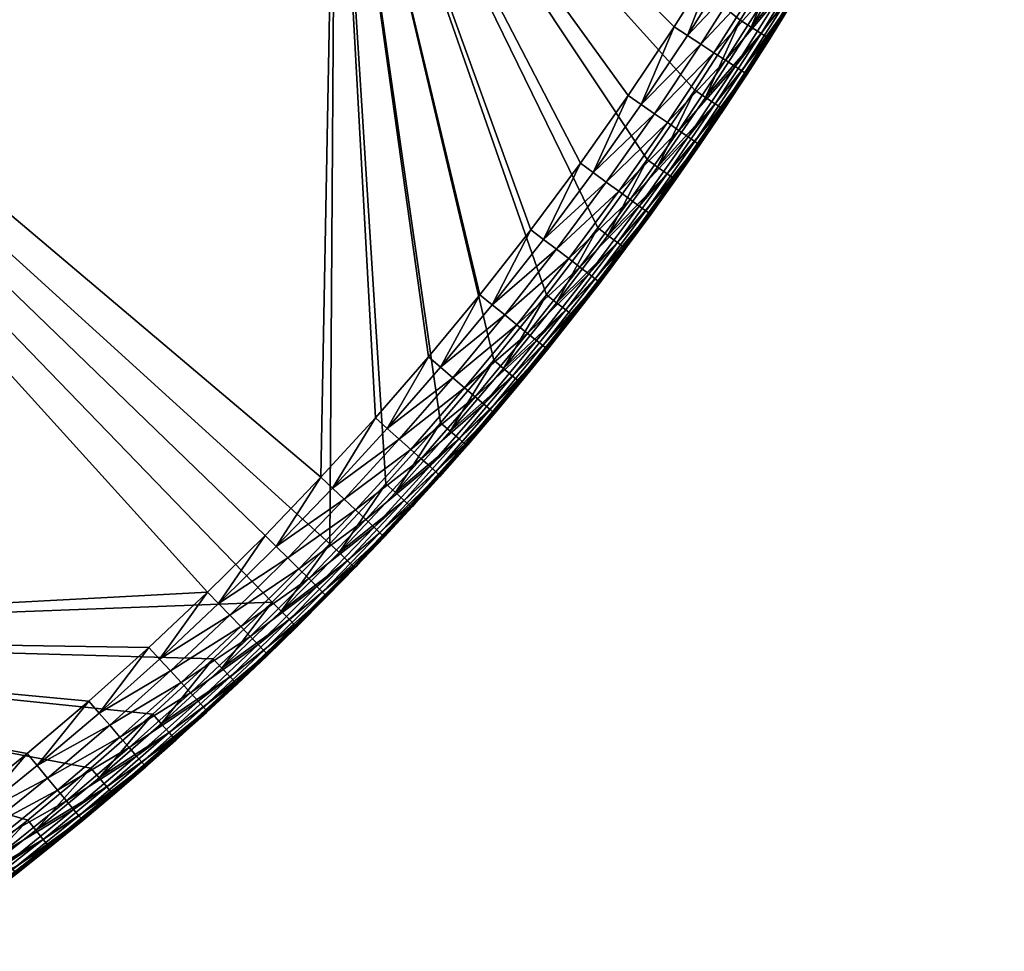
# Model space of a CAD drawing. Header units: centimetres. Extents: x -679 to 534, y -307 to 273.
# Tile 7 of 43: x -226 to -142, y -254 to -175. Entities that reach past the tile are written whole.
import ezdxf

# ---------------------------------------------------------------- set-up
doc = ezdxf.new("R2010")
doc.units = ezdxf.units.CM
doc.layers.add('Fbx_Root', color=18, linetype='Continuous', true_color=0x000000)

msp = doc.modelspace()

# ---------------------------------------------------------------- meshes
at = {"layer": 'Fbx_Root'}
mesh = msp.add_polyface(dxfattribs=at)
corners = [(-359.006, 12.997, 300), (-359.006, -67.003, 300), (-439.005, -67.003, 300), (-279.006, -147.003, 300), (-279.006, -227.003, 300), (-359.006, -227.003, 300), (-359.006, -147.003, 300), (-279.006, -67.003, 300), (-279.006, 12.997, 300), (-199.006, -67.003, 300), (-199.006, -147.003, 300), (-199.006, 12.997, 300), (-204.372, -224.172, 300), (-230.678, -247.058, 300), (-236.394, -251.314, 300), (-225.075, -242.656, 300), (-219.727, -238.231, 300), (-209.372, -228.986, 300), (-214.492, -233.673, 300), (-199.492, -219.233, 300), (-213.104, -235.228, 300.586), (-218.378, -239.82, 300.586), (-219.025, -239.058, 300.14), (-212.667, -235.718, 301.264), (-217.954, -240.32, 301.264), (-212.562, -235.835, 301.636), (-217.852, -240.441, 301.636), (-214.492, -233.673, 300), (-213.769, -234.483, 300.14), (-219.727, -238.231, 300), (-359.006, -147.003, 350), (-439.005, -227.003, 350), (-359.006, -227.003, 350), (-359.006, -67.003, 350), (-439.005, -147.003, 350), (-359.006, 12.997, 350), (-439.005, -67.003, 350), (-279.006, -147.003, 350), (-279.006, -227.003, 350), (-279.006, -67.003, 350), (-279.006, 12.997, 350), (-199.006, -67.003, 350), (-199.006, -147.003, 350), (-199.006, 12.997, 350), (-209.843, -223.333, 350), (-247.633, -253.75, 350), (-241.846, -249.778, 350), (-230.588, -241.394, 350), (-225.125, -236.987, 350), (-219.917, -232.564, 350), (-214.822, -228.011, 350), (-204.982, -218.531, 350), (-200.245, -213.61, 350), (-215.16, -238.192, 302), (-215.077, -238.119, 345), (-217.737, -240.408, 345), (-217.82, -240.478, 302), (-219.036, -233.575, 349.917), (-218.135, -234.609, 349.649), (-212.99, -230.011, 349.649), (-220.755, -242.264, 346.84), (-215.158, -238.027, 345.91), (-215.417, -237.729, 346.84), (-221.191, -241.737, 347.736), (-215.866, -237.214, 347.736), (-221.802, -241, 348.536), (-216.495, -236.492, 348.536), (-222.553, -240.093, 349.185), (-217.268, -235.604, 349.185), (-223.395, -239.076, 349.649), (-224.269, -238.02, 349.917), (-229.76, -242.448, 349.917), (-217.737, -240.408, 345), (-215.077, -238.119, 345), (-213.916, -229, 349.917), (-214.822, -228.011, 350), (-219.917, -232.564, 350), (-225.125, -236.987, 350)]
mesh.append_faces([[corners[k] for k in face] for face in [(0, 1, 2, 2), (3, 4, 5, 5), (3, 5, 6, 6), (7, 3, 6, 6), (7, 6, 1, 1), (8, 7, 1, 1), (9, 10, 3, 3), (9, 3, 7, 7), (11, 9, 7, 7), (3, 12, 4, 4), (13, 14, 4, 4), (15, 13, 4, 4), (15, 4, 16, 16), (17, 18, 4, 4), (12, 17, 4, 4), (18, 16, 4, 4), (19, 12, 3, 3), (19, 3, 10, 10), (20, 21, 22, 22), (23, 24, 21, 21), (25, 26, 24, 24), (27, 28, 22, 22), (27, 22, 29, 29), (30, 31, 32, 32), (33, 34, 30, 30), (35, 36, 33, 33), (37, 30, 32, 32), (37, 32, 38, 38), (39, 33, 30, 30), (39, 30, 37, 37), (40, 33, 39, 39), (41, 39, 37, 37), (41, 37, 42, 42), (43, 39, 41, 41), (44, 37, 38, 38), (45, 46, 38, 38), (47, 48, 38, 38), (48, 49, 38, 38), (49, 50, 38, 38), (37, 44, 51, 51), (51, 52, 37, 37), (52, 42, 37, 37), (44, 38, 50, 50), (53, 54, 55, 55), (53, 55, 56, 56), (57, 58, 59, 59), (60, 61, 62, 62), (63, 60, 62, 62), (63, 62, 64, 64), (65, 63, 64, 64), (65, 64, 66, 66), (67, 65, 66, 66), (67, 66, 68, 68), (69, 67, 68, 68), (69, 68, 58, 58), (70, 69, 58, 58), (70, 58, 57, 57), (71, 69, 70, 70), (61, 72, 73, 73), (57, 74, 75, 75), (57, 75, 76, 76), (71, 70, 77, 77), (70, 57, 76, 76), (70, 76, 77, 77)]])
mesh = msp.add_polyface(dxfattribs=at)
corners = [(-176.804, -192.486, 300), (-181.138, -198.151, 300), (-199.006, -147.003, 300), (-168.581, -180.83, 300), (-172.618, -186.711, 300), (-161.043, -168.89, 300), (-164.736, -174.908, 300), (-157.504, -162.779, 300), (-154.122, -156.581, 300), (-150.947, -150.393, 300), (-147.928, -144.128, 300), (-145.068, -137.789, 300), (-142.367, -131.38, 300), (-159.253, -169.957, 300.586), (-163.819, -175.487, 300.14), (-160.111, -169.445, 300.14), (-158.689, -170.293, 301.264), (-162.974, -176.021, 300.586), (-158.554, -170.374, 301.636), (-162.419, -176.371, 301.264), (-155.688, -163.801, 300.586), (-156.558, -163.311, 300.14), (-155.115, -164.122, 301.264), (-154.978, -164.2, 301.636), (-161.043, -168.89, 300), (-164.736, -174.908, 300), (-157.504, -162.779, 300), (-158.511, -170.399, 302), (-160.358, -173.452, 302), (-156.703, -167.323, 302), (-178.274, -187.02, 350), (-174.231, -181.29, 350), (-199.006, -147.003, 350), (-170.338, -175.458, 350), (-166.635, -169.592, 350), (-159.682, -157.587, 350), (-163.082, -163.634, 350), (-156.437, -151.456, 350), (-182.462, -192.644, 350), (-153.396, -145.342, 350), (-150.51, -139.154, 350), (-158.511, -170.399, 302), (-158.511, -170.398, 345), (-160.354, -173.446, 345), (-160.358, -173.452, 302), (-156.703, -167.323, 302), (-156.706, -167.327, 345), (-160.735, -164.993, 349.649), (-159.593, -165.654, 349.185), (-156.143, -159.518, 349.185), (-157.301, -158.886, 349.649), (-161.922, -164.306, 349.917), (-158.505, -158.229, 349.917), (-160.795, -173.175, 346.84), (-160.459, -173.382, 345.91), (-156.812, -167.265, 345.91), (-157.153, -167.067, 346.84), (-161.378, -172.818, 347.736), (-157.745, -166.725, 347.736), (-162.194, -172.317, 348.536), (-158.573, -166.245, 348.536), (-163.198, -171.701, 349.185), (-164.323, -171.011, 349.649), (-165.492, -170.293, 349.917), (-166.956, -177.654, 349.185), (-168.063, -176.935, 349.649), (-169.213, -176.188, 349.917), (-158.511, -170.398, 345), (-156.706, -167.327, 345), (-160.354, -173.446, 345), (-156.437, -151.456, 350), (-159.682, -157.587, 350), (-163.082, -163.634, 350), (-166.635, -169.592, 350)]
mesh.append_faces([[corners[k] for k in face] for face in [(0, 1, 2, 2), (3, 4, 2, 2), (2, 5, 6, 6), (7, 5, 2, 2), (7, 2, 8, 8), (9, 2, 10, 10), (11, 10, 2, 2), (2, 9, 8, 8), (6, 3, 2, 2), (12, 11, 2, 2), (13, 14, 15, 15), (16, 17, 13, 13), (18, 19, 16, 16), (20, 13, 15, 15), (20, 15, 21, 21), (22, 16, 13, 13), (23, 18, 16, 16), (24, 15, 14, 14), (24, 14, 25, 25), (26, 21, 15, 15), (26, 15, 24, 24), (18, 27, 28, 28), (18, 29, 27, 27), (30, 31, 32, 32), (33, 32, 31, 31), (33, 34, 32, 32), (35, 32, 36, 36), (35, 37, 32, 32), (36, 32, 34, 34), (38, 30, 32, 32), (39, 32, 37, 37), (39, 40, 32, 32), (41, 42, 43, 43), (41, 43, 44, 44), (45, 46, 42, 42), (45, 42, 41, 41), (47, 48, 49, 49), (47, 49, 50, 50), (51, 47, 50, 50), (51, 50, 52, 52), (53, 54, 55, 55), (53, 55, 56, 56), (57, 53, 56, 56), (57, 56, 58, 58), (59, 57, 58, 58), (59, 58, 60, 60), (61, 59, 60, 60), (61, 60, 48, 48), (62, 61, 48, 48), (62, 48, 47, 47), (63, 62, 47, 47), (63, 47, 51, 51), (64, 59, 61, 61), (65, 61, 62, 62), (66, 62, 63, 63), (55, 67, 68, 68), (54, 69, 67, 67), (54, 67, 55, 55), (52, 70, 71, 71), (63, 51, 72, 72), (63, 72, 73, 73), (66, 63, 73, 73), (51, 52, 71, 71), (51, 71, 72, 72)]])
mesh = msp.add_polyface(dxfattribs=at)
corners = [(-194.737, -214.173, 300), (-199.492, -219.233, 300), (-199.006, -147.003, 300), (-172.618, -186.711, 300), (-176.804, -192.486, 300), (-166.848, -181.987, 300.586), (-171.731, -187.336, 300.14), (-167.679, -181.433, 300.14), (-166.302, -182.352, 301.264), (-170.915, -187.912, 300.586), (-166.171, -182.439, 301.636), (-170.378, -188.291, 301.264), (-162.974, -176.021, 300.586), (-163.819, -175.487, 300.14), (-162.419, -176.371, 301.264), (-162.285, -176.455, 301.636), (-159.253, -169.957, 300.586), (-158.689, -170.293, 301.264), (-158.554, -170.374, 301.636), (-164.736, -174.908, 300), (-168.581, -180.83, 300), (-170.25, -188.382, 301.636), (-166.13, -182.467, 302), (-160.358, -173.452, 302), (-164.168, -179.486, 302), (-162.244, -176.481, 302), (-200.245, -213.61, 350), (-195.633, -208.572, 350), (-199.006, -147.003, 350), (-182.462, -192.644, 350), (-186.794, -198.158, 350), (-162.244, -176.481, 302), (-162.237, -176.47, 345), (-164.158, -179.471, 345), (-164.168, -179.486, 302), (-160.358, -173.452, 302), (-160.354, -173.446, 345), (-166.13, -182.467, 302), (-166.138, -182.478, 345), (-168.156, -185.46, 345), (-164.591, -179.189, 346.84), (-164.261, -179.404, 345.91), (-160.459, -173.382, 345.91), (-160.795, -173.175, 346.84), (-165.165, -178.817, 347.736), (-161.378, -172.818, 347.736), (-165.968, -178.295, 348.536), (-162.194, -172.317, 348.536), (-166.956, -177.654, 349.185), (-168.063, -176.935, 349.649), (-163.198, -171.701, 349.185), (-169.213, -176.188, 349.917), (-164.323, -171.011, 349.649), (-168.583, -185.167, 346.84), (-168.258, -185.39, 345.91), (-169.147, -184.78, 347.736), (-169.936, -184.239, 348.536), (-170.907, -183.572, 349.185), (-171.995, -182.825, 349.649), (-173.126, -182.049, 349.917), (-177.188, -187.807, 349.917), (-162.237, -176.47, 345), (-160.354, -173.446, 345), (-166.138, -182.478, 345), (-164.158, -179.471, 345), (-168.156, -185.46, 345), (-170.338, -175.458, 350), (-174.231, -181.29, 350), (-166.635, -169.592, 350)]
mesh.append_faces([[corners[k] for k in face] for face in [(0, 1, 2, 2), (2, 3, 4, 4), (5, 6, 7, 7), (8, 9, 5, 5), (10, 11, 8, 8), (12, 5, 7, 7), (12, 7, 13, 13), (14, 8, 5, 5), (14, 5, 12, 12), (15, 10, 8, 8), (15, 8, 14, 14), (16, 12, 13, 13), (17, 14, 12, 12), (18, 15, 14, 14), (19, 13, 7, 7), (19, 7, 20, 20), (20, 7, 6, 6), (21, 10, 22, 22), (18, 23, 15, 15), (10, 15, 24, 24), (10, 24, 22, 22), (15, 25, 24, 24), (23, 25, 15, 15), (26, 27, 28, 28), (29, 28, 30, 30), (31, 32, 33, 33), (31, 33, 34, 34), (35, 36, 32, 32), (35, 32, 31, 31), (37, 38, 39, 39), (34, 33, 38, 38), (34, 38, 37, 37), (40, 41, 42, 42), (40, 42, 43, 43), (44, 40, 43, 43), (44, 43, 45, 45), (46, 44, 45, 45), (46, 45, 47, 47), (48, 46, 47, 47), (49, 48, 50, 50), (51, 49, 52, 52), (53, 54, 41, 41), (53, 41, 40, 40), (55, 53, 40, 40), (55, 40, 44, 44), (56, 55, 44, 44), (56, 44, 46, 46), (57, 56, 46, 46), (57, 46, 48, 48), (58, 57, 48, 48), (58, 48, 49, 49), (59, 58, 49, 49), (59, 49, 51, 51), (60, 58, 59, 59), (42, 61, 62, 62), (41, 63, 64, 64), (54, 65, 63, 63), (41, 64, 61, 61), (54, 63, 41, 41), (42, 41, 61, 61), (59, 51, 66, 66), (59, 66, 67, 67), (51, 68, 66, 66), (60, 59, 67, 67)]])
mesh = msp.add_polyface(dxfattribs=at)
corners = [(-199.006, -147.003, 300), (-190.111, -208.995, 300), (-194.737, -214.173, 300), (-185.616, -203.703, 300), (-181.138, -198.151, 300), (-184.011, -205.033, 300.586), (-189.293, -209.708, 300.14), (-184.78, -204.395, 300.14), (-183.505, -205.451, 301.264), (-188.54, -210.364, 300.586), (-179.499, -199.439, 300.586), (-180.285, -198.822, 300.14), (-178.983, -199.844, 301.264), (-178.859, -199.942, 301.636), (-183.384, -205.552, 301.636), (-175.133, -193.731, 300.586), (-174.606, -194.123, 301.264), (-181.138, -198.151, 300), (-185.616, -203.703, 300), (-176.804, -192.486, 300), (-175.934, -193.134, 300.14), (-181.065, -202.792, 302), (-183.346, -205.583, 302), (-176.612, -197.123, 302), (-178.82, -199.972, 302), (-191.148, -203.421, 350), (-199.006, -147.003, 350), (-195.633, -208.572, 350), (-186.794, -198.158, 350), (-178.82, -199.972, 302), (-178.816, -199.967, 345), (-181.058, -202.784, 345), (-181.065, -202.792, 302), (-176.612, -197.123, 302), (-183.277, -205.5, 345), (-183.346, -205.583, 302), (-181.397, -193.458, 349.917), (-180.308, -194.292, 349.649), (-176.078, -188.612, 349.649), (-181.461, -202.459, 346.84), (-181.154, -202.707, 345.91), (-176.707, -197.046, 345.91), (-181.993, -202.03, 347.736), (-177.021, -196.806, 346.84), (-177.564, -196.391, 347.736), (-182.738, -201.429, 348.536), (-178.324, -195.809, 348.536), (-183.655, -200.689, 349.185), (-179.26, -195.093, 349.185), (-184.682, -199.861, 349.649), (-185.75, -199, 349.917), (-185.925, -207.854, 346.84), (-185.624, -208.109, 345.91), (-186.446, -207.411, 347.736), (-187.176, -206.792, 348.536), (-188.074, -206.03, 349.185), (-189.08, -205.176, 349.649), (-190.126, -204.288, 349.917), (-194.633, -209.465, 349.917), (-183.277, -205.5, 345), (-181.058, -202.784, 345), (-178.816, -199.967, 345), (-177.188, -187.807, 349.917), (-178.274, -187.02, 350), (-182.462, -192.644, 350), (-186.794, -198.158, 350), (-191.148, -203.421, 350)]
mesh.append_faces([[corners[k] for k in face] for face in [(0, 1, 2, 2), (1, 0, 3, 3), (3, 0, 4, 4), (5, 6, 7, 7), (8, 9, 5, 5), (10, 5, 7, 7), (10, 7, 11, 11), (12, 8, 5, 5), (12, 5, 10, 10), (13, 14, 8, 8), (13, 8, 12, 12), (15, 10, 11, 11), (16, 12, 10, 10), (17, 11, 7, 7), (17, 7, 18, 18), (19, 20, 11, 11), (19, 11, 17, 17), (14, 13, 21, 21), (14, 21, 22, 22), (13, 23, 24, 24), (24, 21, 13, 13), (25, 26, 27, 27), (26, 25, 28, 28), (29, 30, 31, 31), (29, 31, 32, 32), (33, 30, 29, 29), (32, 31, 34, 34), (32, 34, 35, 35), (36, 37, 38, 38), (39, 40, 41, 41), (42, 39, 43, 43), (42, 43, 44, 44), (45, 42, 44, 44), (45, 44, 46, 46), (47, 45, 46, 46), (47, 46, 48, 48), (49, 47, 48, 48), (49, 48, 37, 37), (50, 49, 37, 37), (50, 37, 36, 36), (51, 52, 40, 40), (51, 40, 39, 39), (53, 51, 39, 39), (53, 39, 42, 42), (54, 53, 42, 42), (54, 42, 45, 45), (55, 54, 45, 45), (55, 45, 47, 47), (56, 55, 47, 47), (56, 47, 49, 49), (57, 56, 49, 49), (57, 49, 50, 50), (58, 56, 57, 57), (40, 59, 60, 60), (40, 60, 61, 61), (40, 61, 41, 41), (40, 52, 59, 59), (36, 62, 63, 63), (36, 63, 64, 64), (57, 50, 65, 65), (57, 65, 66, 66), (58, 57, 66, 66), (50, 36, 64, 64), (50, 64, 65, 65)]])
mesh = msp.add_polyface(dxfattribs=at)
corners = [(-175.133, -193.731, 300.586), (-180.285, -198.822, 300.14), (-175.934, -193.134, 300.14), (-174.606, -194.123, 301.264), (-179.499, -199.439, 300.586), (-174.48, -194.217, 301.636), (-178.859, -199.942, 301.636), (-178.983, -199.844, 301.264), (-170.915, -187.912, 300.586), (-171.731, -187.336, 300.14), (-170.378, -188.291, 301.264), (-170.25, -188.382, 301.636), (-166.848, -181.987, 300.586), (-166.302, -182.352, 301.264), (-166.171, -182.439, 301.636), (-172.618, -186.711, 300), (-176.804, -192.486, 300), (-168.581, -180.83, 300), (-176.612, -197.123, 302), (-166.13, -182.467, 302), (-168.151, -185.452, 302), (-170.209, -188.41, 302), (-172.306, -191.342, 302), (-174.44, -194.247, 302), (-166.13, -182.467, 302), (-168.156, -185.46, 345), (-168.151, -185.452, 302), (-170.209, -188.41, 302), (-170.213, -188.416, 345), (-172.308, -191.345, 345), (-172.306, -191.342, 302), (-174.44, -194.247, 302), (-174.44, -194.246, 345), (-176.61, -197.121, 345), (-176.612, -197.123, 302), (-178.816, -199.967, 345), (-172.727, -191.041, 346.84), (-172.408, -191.272, 345.91), (-168.258, -185.39, 345.91), (-168.583, -185.167, 346.84), (-173.281, -190.64, 347.736), (-169.147, -184.78, 347.736), (-174.055, -190.078, 348.536), (-169.936, -184.239, 348.536), (-175.009, -189.386, 349.185), (-170.907, -183.572, 349.185), (-176.078, -188.612, 349.649), (-171.995, -182.825, 349.649), (-177.188, -187.807, 349.917), (-177.021, -196.806, 346.84), (-176.707, -197.046, 345.91), (-177.564, -196.391, 347.736), (-178.324, -195.809, 348.536), (-179.26, -195.093, 349.185), (-180.308, -194.292, 349.649), (-181.397, -193.458, 349.917), (-181.461, -202.459, 346.84), (-172.308, -191.345, 345), (-170.213, -188.416, 345), (-176.61, -197.121, 345), (-174.44, -194.246, 345), (-178.816, -199.967, 345), (-168.156, -185.46, 345), (-174.231, -181.29, 350), (-178.274, -187.02, 350)]
mesh.append_faces([[corners[k] for k in face] for face in [(0, 1, 2, 2), (3, 4, 0, 0), (5, 6, 7, 7), (5, 7, 3, 3), (8, 0, 2, 2), (8, 2, 9, 9), (10, 3, 0, 0), (10, 0, 8, 8), (11, 5, 3, 3), (11, 3, 10, 10), (12, 8, 9, 9), (13, 10, 8, 8), (14, 11, 10, 10), (15, 9, 2, 2), (15, 2, 16, 16), (17, 9, 15, 15), (6, 5, 18, 18), (11, 19, 20, 20), (5, 11, 21, 21), (5, 21, 22, 22), (5, 22, 23, 23), (11, 20, 21, 21), (23, 18, 5, 5), (24, 25, 26, 26), (27, 28, 29, 29), (27, 29, 30, 30), (26, 25, 28, 28), (26, 28, 27, 27), (31, 32, 33, 33), (31, 33, 34, 34), (34, 33, 35, 35), (30, 29, 32, 32), (30, 32, 31, 31), (36, 37, 38, 38), (36, 38, 39, 39), (40, 36, 39, 39), (40, 39, 41, 41), (42, 40, 41, 41), (42, 41, 43, 43), (44, 42, 43, 43), (44, 43, 45, 45), (46, 44, 45, 45), (46, 45, 47, 47), (48, 46, 47, 47), (49, 50, 37, 37), (49, 37, 36, 36), (51, 49, 36, 36), (51, 36, 40, 40), (52, 51, 40, 40), (52, 40, 42, 42), (53, 52, 42, 42), (53, 42, 44, 44), (54, 53, 44, 44), (54, 44, 46, 46), (55, 46, 48, 48), (56, 50, 49, 49), (37, 57, 58, 58), (50, 59, 60, 60), (50, 61, 59, 59), (37, 60, 57, 57), (38, 58, 62, 62), (50, 60, 37, 37), (38, 37, 58, 58), (48, 63, 64, 64)]])
mesh = msp.add_polyface(dxfattribs=at)
corners = [(-193.201, -215.581, 300.586), (-198.711, -219.986, 300.14), (-193.938, -214.906, 300.14), (-188.54, -210.364, 300.586), (-189.293, -209.708, 300.14), (-188.045, -210.795, 301.264), (-192.717, -216.024, 301.264), (-187.926, -210.899, 301.636), (-192.601, -216.131, 301.636), (-184.011, -205.033, 300.586), (-183.505, -205.451, 301.264), (-183.384, -205.552, 301.636), (-185.616, -203.703, 300), (-184.78, -204.395, 300.14), (-190.111, -208.995, 300), (-194.737, -214.173, 300), (-190.21, -213.562, 302), (-183.346, -205.583, 302), (-185.601, -208.272, 302), (-187.889, -210.931, 302), (-192.564, -216.164, 302), (-183.346, -205.583, 302), (-183.277, -205.5, 345), (-185.53, -208.189, 345), (-185.601, -208.272, 302), (-187.889, -210.931, 302), (-187.817, -210.848, 345), (-190.136, -213.48, 345), (-190.21, -213.562, 302), (-192.489, -216.081, 345), (-192.564, -216.164, 302), (-190.522, -213.135, 346.84), (-190.228, -213.398, 345.91), (-185.624, -208.109, 345.91), (-185.925, -207.854, 346.84), (-191.032, -212.68, 347.736), (-186.446, -207.411, 347.736), (-191.746, -212.042, 348.536), (-187.176, -206.792, 348.536), (-192.625, -211.258, 349.185), (-188.074, -206.03, 349.185), (-193.609, -210.379, 349.649), (-189.08, -205.176, 349.649), (-194.633, -209.465, 349.917), (-195.25, -218.299, 346.84), (-194.963, -218.569, 345.91), (-195.749, -217.831, 347.736), (-196.447, -217.176, 348.536), (-197.306, -216.37, 349.185), (-198.268, -215.466, 349.649), (-199.268, -214.528, 349.917), (-203.052, -220.436, 349.649), (-204.028, -219.473, 349.917), (-187.817, -210.848, 345), (-185.53, -208.189, 345), (-183.277, -205.5, 345), (-192.489, -216.081, 345), (-190.136, -213.48, 345), (-191.148, -203.421, 350), (-195.633, -208.572, 350), (-200.245, -213.61, 350)]
mesh.append_faces([[corners[k] for k in face] for face in [(0, 1, 2, 2), (3, 0, 2, 2), (3, 2, 4, 4), (5, 6, 0, 0), (5, 0, 3, 3), (7, 8, 6, 6), (7, 6, 5, 5), (9, 3, 4, 4), (10, 5, 3, 3), (11, 7, 5, 5), (11, 5, 10, 10), (12, 13, 4, 4), (12, 4, 14, 14), (14, 4, 2, 2), (14, 2, 15, 15), (7, 16, 8, 8), (7, 11, 17, 17), (7, 17, 18, 18), (7, 19, 16, 16), (7, 18, 19, 19), (16, 20, 8, 8), (21, 22, 23, 23), (21, 23, 24, 24), (25, 26, 27, 27), (25, 27, 28, 28), (24, 23, 26, 26), (24, 26, 25, 25), (28, 27, 29, 29), (28, 29, 30, 30), (31, 32, 33, 33), (31, 33, 34, 34), (35, 31, 34, 34), (35, 34, 36, 36), (37, 35, 36, 36), (37, 36, 38, 38), (39, 37, 38, 38), (39, 38, 40, 40), (41, 39, 40, 40), (41, 40, 42, 42), (43, 41, 42, 42), (44, 45, 32, 32), (44, 32, 31, 31), (46, 44, 31, 31), (46, 31, 35, 35), (47, 46, 35, 35), (47, 35, 37, 37), (48, 47, 37, 37), (48, 37, 39, 39), (49, 48, 39, 39), (49, 39, 41, 41), (50, 49, 41, 41), (50, 41, 43, 43), (51, 48, 49, 49), (52, 49, 50, 50), (33, 53, 54, 54), (33, 54, 55, 55), (32, 56, 57, 57), (32, 57, 53, 53), (32, 53, 33, 33), (32, 45, 56, 56), (43, 58, 59, 59), (52, 50, 60, 60), (50, 43, 59, 59), (50, 59, 60, 60)]])
mesh = msp.add_polyface(dxfattribs=at)
corners = [(-202.908, -225.656, 300.586), (-208.63, -229.777, 300.14), (-203.61, -224.944, 300.14), (-202.447, -226.123, 301.264), (-207.946, -230.506, 300.586), (-202.336, -226.235, 301.636), (-207.496, -230.984, 301.264), (-197.991, -220.679, 300.586), (-198.711, -219.986, 300.14), (-197.518, -221.134, 301.264), (-197.405, -221.244, 301.636), (-193.201, -215.581, 300.586), (-192.717, -216.024, 301.264), (-192.601, -216.131, 301.636), (-194.737, -214.173, 300), (-193.938, -214.906, 300.14), (-199.492, -219.233, 300), (-204.372, -224.172, 300), (-207.388, -231.099, 301.636), (-202.301, -226.27, 302), (-204.813, -228.718, 302), (-199.82, -223.789, 302), (-194.951, -218.736, 302), (-197.369, -221.278, 302), (-192.564, -216.164, 302), (-192.564, -216.164, 302), (-192.489, -216.081, 345), (-194.873, -218.653, 345), (-194.951, -218.736, 302), (-197.369, -221.278, 302), (-197.29, -221.196, 345), (-199.738, -223.707, 345), (-199.82, -223.789, 302), (-202.301, -226.27, 302), (-202.219, -226.189, 345), (-204.73, -228.639, 345), (-204.813, -228.718, 302), (-200.107, -223.344, 346.84), (-199.826, -223.621, 345.91), (-194.963, -218.569, 345.91), (-195.25, -218.299, 346.84), (-200.593, -222.863, 347.736), (-195.749, -217.831, 347.736), (-201.274, -222.191, 348.536), (-196.447, -217.176, 348.536), (-202.113, -221.363, 349.185), (-197.306, -216.37, 349.185), (-203.052, -220.436, 349.649), (-204.028, -219.473, 349.917), (-198.268, -215.466, 349.649), (-205.089, -228.266, 346.84), (-204.816, -228.55, 345.91), (-205.564, -227.774, 347.736), (-206.228, -227.085, 348.536), (-207.045, -226.236, 349.185), (-207.961, -225.286, 349.649), (-197.29, -221.196, 345), (-194.873, -218.653, 345), (-199.738, -223.707, 345), (-192.489, -216.081, 345), (-204.73, -228.639, 345), (-202.219, -226.189, 345), (-200.245, -213.61, 350), (-204.982, -218.531, 350)]
mesh.append_faces([[corners[k] for k in face] for face in [(0, 1, 2, 2), (3, 4, 0, 0), (5, 6, 3, 3), (7, 0, 2, 2), (7, 2, 8, 8), (9, 3, 0, 0), (9, 0, 7, 7), (10, 5, 3, 3), (10, 3, 9, 9), (11, 7, 8, 8), (12, 9, 7, 7), (12, 7, 11, 11), (13, 10, 9, 9), (13, 9, 12, 12), (14, 15, 8, 8), (14, 8, 16, 16), (16, 8, 2, 2), (16, 2, 17, 17), (18, 5, 19, 19), (18, 19, 20, 20), (10, 21, 5, 5), (10, 13, 22, 22), (10, 22, 23, 23), (5, 21, 19, 19), (10, 23, 21, 21), (13, 24, 22, 22), (25, 26, 27, 27), (25, 27, 28, 28), (29, 30, 31, 31), (29, 31, 32, 32), (28, 27, 30, 30), (28, 30, 29, 29), (33, 34, 35, 35), (33, 35, 36, 36), (32, 31, 34, 34), (32, 34, 33, 33), (37, 38, 39, 39), (37, 39, 40, 40), (41, 37, 40, 40), (41, 40, 42, 42), (43, 41, 42, 42), (43, 42, 44, 44), (45, 43, 44, 44), (45, 44, 46, 46), (47, 45, 46, 46), (48, 47, 49, 49), (50, 51, 38, 38), (50, 38, 37, 37), (52, 50, 37, 37), (52, 37, 41, 41), (53, 52, 41, 41), (53, 41, 43, 43), (54, 53, 43, 43), (54, 43, 45, 45), (55, 54, 45, 45), (55, 45, 47, 47), (39, 56, 57, 57), (38, 58, 56, 56), (39, 57, 59, 59), (51, 60, 61, 61), (38, 61, 58, 58), (38, 56, 39, 39), (51, 61, 38, 38), (48, 62, 63, 63)]])
mesh = msp.add_polyface(dxfattribs=at)
corners = [(-207.946, -230.506, 300.586), (-213.769, -234.483, 300.14), (-208.63, -229.777, 300.14), (-207.496, -230.984, 301.264), (-213.104, -235.228, 300.586), (-202.908, -225.656, 300.586), (-202.447, -226.123, 301.264), (-202.336, -226.235, 301.636), (-207.388, -231.099, 301.636), (-209.372, -228.986, 300), (-204.372, -224.172, 300), (-203.61, -224.944, 300.14), (-204.813, -228.718, 302), (-207.355, -231.135, 302), (-204.813, -228.718, 302), (-204.73, -228.639, 345), (-207.272, -231.057, 345), (-207.355, -231.135, 302), (-208.912, -224.298, 349.917), (-207.961, -225.286, 349.649), (-203.052, -220.436, 349.649), (-204.028, -219.473, 349.917), (-210.194, -233.063, 346.84), (-209.927, -233.353, 345.91), (-204.816, -228.55, 345.91), (-205.089, -228.266, 346.84), (-210.656, -232.558, 347.736), (-205.564, -227.774, 347.736), (-211.302, -231.853, 348.536), (-206.228, -227.085, 348.536), (-212.098, -230.984, 349.185), (-207.045, -226.236, 349.185), (-212.99, -230.011, 349.649), (-213.916, -229, 349.917), (-218.135, -234.609, 349.649), (-219.036, -233.575, 349.917), (-207.272, -231.057, 345), (-204.73, -228.639, 345), (-209.843, -223.333, 350), (-214.822, -228.011, 350), (-204.982, -218.531, 350)]
mesh.append_faces([[corners[k] for k in face] for face in [(0, 1, 2, 2), (3, 4, 0, 0), (5, 0, 2, 2), (6, 3, 0, 0), (7, 8, 3, 3), (9, 2, 1, 1), (10, 11, 2, 2), (10, 2, 9, 9), (8, 12, 13, 13), (14, 15, 16, 16), (14, 16, 17, 17), (18, 19, 20, 20), (18, 20, 21, 21), (22, 23, 24, 24), (22, 24, 25, 25), (26, 22, 25, 25), (26, 25, 27, 27), (28, 26, 27, 27), (28, 27, 29, 29), (30, 28, 29, 29), (30, 29, 31, 31), (32, 30, 31, 31), (32, 31, 19, 19), (33, 32, 19, 19), (33, 19, 18, 18), (34, 30, 32, 32), (35, 32, 33, 33), (24, 36, 37, 37), (24, 23, 36, 36), (33, 18, 38, 38), (33, 38, 39, 39), (18, 21, 40, 40), (18, 40, 38, 38)]])
mesh = msp.add_polyface(dxfattribs=at)
corners = [(-213.104, -235.228, 300.586), (-219.025, -239.058, 300.14), (-213.769, -234.483, 300.14), (-212.667, -235.718, 301.264), (-218.378, -239.82, 300.586), (-212.562, -235.835, 301.636), (-217.954, -240.32, 301.264), (-207.946, -230.506, 300.586), (-207.496, -230.984, 301.264), (-207.388, -231.099, 301.636), (-209.372, -228.986, 300), (-214.492, -233.673, 300), (-217.852, -240.441, 301.636), (-215.16, -238.192, 302), (-207.355, -231.135, 302), (-209.927, -233.52, 302), (-212.529, -235.872, 302), (-207.355, -231.135, 302), (-207.272, -231.057, 345), (-209.844, -233.444, 345), (-209.927, -233.52, 302), (-212.529, -235.872, 302), (-212.446, -235.798, 345), (-215.077, -238.119, 345), (-215.16, -238.192, 302), (-215.417, -237.729, 346.84), (-215.158, -238.027, 345.91), (-209.927, -233.353, 345.91), (-210.194, -233.063, 346.84), (-215.866, -237.214, 347.736), (-210.656, -232.558, 347.736), (-216.495, -236.492, 348.536), (-211.302, -231.853, 348.536), (-217.268, -235.604, 349.185), (-212.098, -230.984, 349.185), (-218.135, -234.609, 349.649), (-209.844, -233.444, 345), (-207.272, -231.057, 345), (-212.446, -235.798, 345), (-215.077, -238.119, 345)]
mesh.append_faces([[corners[k] for k in face] for face in [(0, 1, 2, 2), (3, 4, 0, 0), (5, 6, 3, 3), (7, 0, 2, 2), (8, 3, 0, 0), (9, 5, 3, 3), (9, 3, 8, 8), (10, 2, 11, 11), (12, 5, 13, 13), (5, 9, 14, 14), (5, 14, 15, 15), (5, 16, 13, 13), (5, 15, 16, 16), (17, 18, 19, 19), (17, 19, 20, 20), (21, 22, 23, 23), (21, 23, 24, 24), (20, 19, 22, 22), (20, 22, 21, 21), (25, 26, 27, 27), (25, 27, 28, 28), (29, 25, 28, 28), (29, 28, 30, 30), (31, 29, 30, 30), (31, 30, 32, 32), (33, 31, 32, 32), (33, 32, 34, 34), (35, 33, 34, 34), (27, 36, 37, 37), (27, 38, 36, 36), (26, 39, 38, 38), (26, 38, 27, 27)]])
mesh = msp.add_polyface(dxfattribs=at)
corners = [(-229.013, -249.234, 301.264), (-235.17, -253.001, 300.586), (-229.412, -248.713, 300.586), (-228.918, -249.36, 301.636), (-234.785, -253.533, 301.264), (-223.766, -244.278, 300.586), (-230.019, -247.919, 300.14), (-224.394, -243.5, 300.14), (-223.354, -244.789, 301.264), (-223.255, -244.912, 301.636), (-218.378, -239.82, 300.586), (-219.025, -239.058, 300.14), (-217.954, -240.32, 301.264), (-217.852, -240.441, 301.636), (-219.727, -238.231, 300), (-225.075, -242.656, 300), (-230.678, -247.058, 300), (-223.224, -244.95, 302), (-226.042, -247.193, 302), (-234.693, -253.66, 301.636), (-228.888, -249.399, 302), (-215.16, -238.192, 302), (-217.82, -240.478, 302), (-220.508, -242.731, 302), (-217.82, -240.478, 302), (-217.737, -240.408, 345), (-220.425, -242.662, 345), (-220.508, -242.731, 302), (-223.224, -244.95, 302), (-223.216, -244.943, 345), (-226.036, -247.188, 345), (-226.042, -247.193, 302), (-228.888, -249.399, 302), (-228.885, -249.396, 345), (-231.762, -251.568, 345), (-220.755, -242.264, 346.84), (-220.504, -242.568, 345.91), (-215.158, -238.027, 345.91), (-226.356, -246.781, 346.84), (-226.112, -247.091, 345.91), (-226.778, -246.244, 347.736), (-221.191, -241.737, 347.736), (-227.369, -245.491, 348.536), (-221.802, -241, 348.536), (-228.097, -244.564, 349.185), (-222.553, -240.093, 349.185), (-228.912, -243.527, 349.649), (-223.395, -239.076, 349.649), (-229.76, -242.448, 349.917), (-232.071, -251.153, 346.84), (-231.835, -251.469, 345.91), (-232.479, -250.605, 347.736), (-233.051, -249.837, 348.536), (-233.755, -248.892, 349.185), (-234.543, -247.834, 349.649), (-223.216, -244.943, 345), (-220.425, -242.662, 345), (-226.036, -247.188, 345), (-217.737, -240.408, 345), (-228.885, -249.396, 345), (-225.125, -236.987, 350), (-230.588, -241.394, 350)]
mesh.append_faces([[corners[k] for k in face] for face in [(0, 1, 2, 2), (3, 4, 0, 0), (5, 2, 6, 6), (5, 6, 7, 7), (8, 0, 2, 2), (8, 2, 5, 5), (9, 3, 0, 0), (9, 0, 8, 8), (10, 5, 7, 7), (10, 7, 11, 11), (12, 8, 5, 5), (12, 5, 10, 10), (13, 9, 8, 8), (13, 8, 12, 12), (14, 11, 7, 7), (14, 7, 15, 15), (15, 7, 6, 6), (15, 6, 16, 16), (3, 9, 17, 17), (3, 17, 18, 18), (19, 3, 20, 20), (13, 21, 22, 22), (9, 13, 23, 23), (9, 23, 17, 17), (18, 20, 3, 3), (13, 22, 23, 23), (24, 25, 26, 26), (24, 26, 27, 27), (28, 29, 30, 30), (28, 30, 31, 31), (32, 33, 34, 34), (31, 30, 33, 33), (31, 33, 32, 32), (27, 26, 29, 29), (27, 29, 28, 28), (35, 36, 37, 37), (38, 39, 36, 36), (38, 36, 35, 35), (40, 38, 35, 35), (40, 35, 41, 41), (42, 40, 41, 41), (42, 41, 43, 43), (44, 42, 43, 43), (44, 43, 45, 45), (46, 44, 45, 45), (46, 45, 47, 47), (48, 46, 47, 47), (49, 50, 39, 39), (49, 39, 38, 38), (51, 49, 38, 38), (51, 38, 40, 40), (52, 51, 40, 40), (52, 40, 42, 42), (53, 52, 42, 42), (53, 42, 44, 44), (54, 44, 46, 46), (36, 55, 56, 56), (39, 57, 55, 55), (36, 56, 58, 58), (59, 57, 39, 39), (39, 55, 36, 36), (59, 39, 50, 50), (37, 36, 58, 58), (48, 60, 61, 61)]])

doc.saveas('drawing.dxf')
